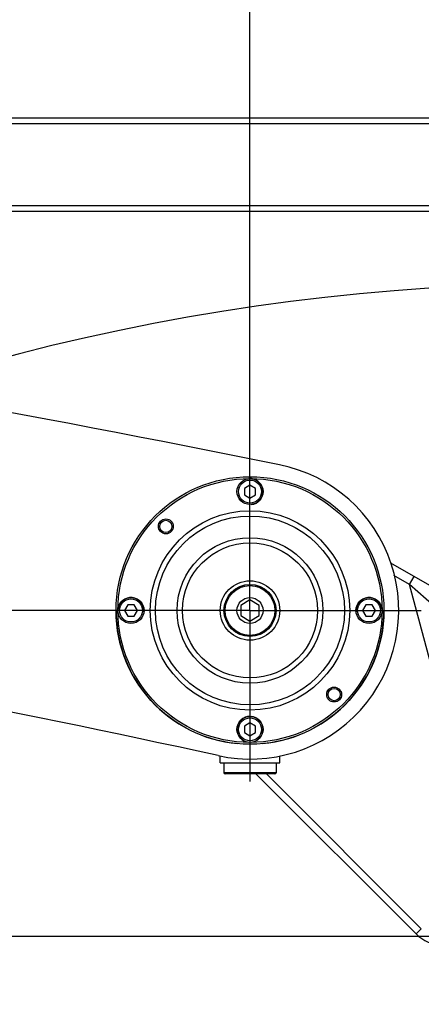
# Model space of a CAD drawing. Header units: millimetres. Extents: x 0 to 5940, y 0 to 4200.
# Tile 80 of 87: x 3442 to 3550, y 3141 to 3406. Entities that reach past the tile are written whole.
import ezdxf

# ---------------------------------------------------------------- set-up
doc = ezdxf.new("R2010")
doc.units = ezdxf.units.MM
doc.header["$LTSCALE"] = 326.7
doc.linetypes.add('CENTER', pattern=[0.6, 0.375, -0.075, 0.075, -0.075])
doc.layers.get('0').update_dxf_attribs({"linetype": 'CONTINUOUS'})
for name, color, linetype in [('304102000078DXF_CONTINUOUS_LINE', 7, 'CONTINUOUS'), ('304102000080DXF_CONTINUOUS_LINE', 7, 'CONTINUOUS'), ('304103000032DXF_CONTINUOUS_LINE', 7, 'CONTINUOUS'), ('304104000218_DXF_AXIS', 7, 'CONTINUOUS'), ('304104000218DXF_CONTINUOUS_LINE', 7, 'CONTINUOUS'), ('304105000174DXF_CONTINUOUS_LINE', 7, 'CONTINUOUS'), ('501023000069DXF_CONTINUOUS_LINE', 7, 'CONTINUOUS'), ('604006000001DXF_CONTINUOUS_LINE', 7, 'CONTINUOUS'), ('604007000001DXF_CONTINUOUS_LINE', 7, 'CONTINUOUS'), ('626001000001DXF_CONTINUOUS_LINE', 7, 'CONTINUOUS'), ('RB15-1-B-JSZL_DXF_DIMENSION', 7, 'CONTINUOUS')]:
    doc.layers.add(name, color=color, linetype=linetype)
doc.styles.get("Standard").update_dxf_attribs({"font": 'txt', "width": 0.7})
doc.dimstyles.new('DIMSTYLE_10', dxfattribs={"dimtxt": 85, "dimasz": 45, "dimexe": 1.5, "dimexo": 0, "dimgap": 2.125, "dimtad": 1, "dimdsep": 46, "dimtxsty": 'Standard', "dimblk": '_FILLED', "dimblk1": '_FILLED', "dimblk2": '_FILLED', "dimcen": 0.09, "dimclrt": 5, "dimazin": 2, "dimtp": 0.8, "dimtm": 0.8, "dimtfac": 1, "dimtofl": 0, "dimtmove": 0, "dimatfit": 3, "dimldrblk": '_FILLED', "dimfxl": 0, "dimtolj": 1, "dimarcsym": 0})
doc.dimstyles.new('DIMSTYLE_11', dxfattribs={"dimtxt": 85, "dimasz": 45, "dimexe": 1.5, "dimexo": 0, "dimgap": 2.125, "dimtad": 1, "dimdec": 1, "dimdsep": 46, "dimtxsty": 'Standard', "dimblk": '_FILLED', "dimblk1": '_FILLED', "dimblk2": '_FILLED', "dimcen": 0.09, "dimclrt": 5, "dimazin": 2, "dimtp": 1.2, "dimtm": 1.2, "dimtfac": 1, "dimtdec": 1, "dimtofl": 0, "dimtmove": 0, "dimatfit": 3, "dimldrblk": '_FILLED', "dimfxl": 0, "dimtolj": 1, "dimarcsym": 0})
doc.dimstyles.new('DIMSTYLE_3', dxfattribs={"dimtxt": 85, "dimasz": 45, "dimexe": 1.5, "dimexo": 0, "dimgap": 2.125, "dimtad": 1, "dimdsep": 46, "dimtxsty": 'Standard', "dimblk": '_FILLED', "dimblk1": '_FILLED', "dimblk2": '_FILLED', "dimcen": 0.09, "dimclrt": 5, "dimazin": 2, "dimtp": 0.5, "dimtm": 0.5, "dimtfac": 1, "dimtofl": 0, "dimtmove": 0, "dimatfit": 3, "dimldrblk": '_FILLED', "dimfxl": 0, "dimtolj": 1, "dimarcsym": 0})
doc.dimstyles.new('DIMSTYLE_4', dxfattribs={"dimtxt": 85, "dimasz": 45, "dimexe": 1.5, "dimexo": 0, "dimgap": 2.125, "dimtad": 0, "dimtih": 1, "dimtoh": 1, "dimdec": 1, "dimdsep": 46, "dimtxsty": 'Standard', "dimblk": '_FILLED', "dimblk1": '_FILLED', "dimblk2": '_FILLED', "dimcen": 0.09, "dimclrt": 5, "dimazin": 2, "dimtp": 0.8, "dimtm": 0.8, "dimtfac": 1, "dimtdec": 1, "dimtofl": 0, "dimtmove": 0, "dimatfit": 3, "dimldrblk": '_FILLED', "dimfxl": 0, "dimtolj": 1, "dimarcsym": 0})
doc.dimstyles.new('DIMSTYLE_8', dxfattribs={"dimtxt": 85, "dimasz": 45, "dimexe": 1.5, "dimexo": 0, "dimgap": 2.125, "dimtad": 0, "dimtih": 1, "dimtoh": 1, "dimdsep": 46, "dimtxsty": 'Standard', "dimblk": '_FILLED', "dimblk1": '_FILLED', "dimblk2": '_FILLED', "dimcen": 0.09, "dimclrt": 5, "dimazin": 2, "dimtp": 1.2, "dimtm": 1.2, "dimtfac": 1, "dimtofl": 0, "dimtmove": 0, "dimatfit": 3, "dimldrblk": '_FILLED', "dimfxl": 0, "dimtolj": 1, "dimarcsym": 0})

# ---------------------------------------------------------------- blocks, each defined once
blk = doc.blocks.new('*D12')
at = {"layer": 'RB15-1-B-JSZL_DXF_DIMENSION', "color": 2, "linetype": 'Continuous', "transparency": 16777216}
blk.add_line((3167.25, 3159.58), (4396.7, 3159.58), dxfattribs=at)
blk = doc.blocks.new('_FILLED')
at = {"color": 0, "linetype": 'ByBlock'}
blk.add_solid([(0, 0), (-1, 0.1667), (-1, -0.1667)], dxfattribs=at)
blk = doc.blocks.new('*D17')
at = {"layer": 'RB15-1-B-JSZL_DXF_DIMENSION', "color": 2, "linetype": 'Continuous', "transparency": 16777216}
blk.add_line((4228.9, 2523.27), (4228.9, 3795.36), dxfattribs=at)
blk = doc.blocks.new('*D22')
at = {"layer": 'RB15-1-B-JSZL_DXF_DIMENSION', "color": 2, "linetype": 'Continuous', "transparency": 16777216}
for p, q in [((2883.9, 3247.27), (2883.9, 3475.31)), ((3503.9, 3293.27), (3503.9, 3475.31)), ((2883.9, 3460.31), (3193.9, 3460.31)), ((3503.9, 3460.31), (3193.9, 3460.31))]:
    blk.add_line(p, q, dxfattribs=at)
at = {"layer": 'RB15-1-B-JSZL_DXF_DIMENSION', "color": 2, "linetype": 'Continuous', "transparency": 16777216, "xscale": 45, "yscale": 45, "zscale": 45, "rotation": 180}
blk.add_blockref('_FILLED', (2883.9, 3460.31), dxfattribs=at)
at = {"layer": 'RB15-1-B-JSZL_DXF_DIMENSION', "color": 2, "linetype": 'Continuous', "transparency": 16777216, "xscale": 45, "yscale": 45, "zscale": 45}
blk.add_blockref('_FILLED', (3503.9, 3460.31), dxfattribs=at)
blk = doc.blocks.new('*D23')
at = {"layer": 'RB15-1-B-JSZL_DXF_DIMENSION', "color": 2, "linetype": 'Continuous', "transparency": 16777216}
for p, q in [((3503.9, 3293.27), (3503.9, 3475.31)), ((3628.9, 3161.27), (3628.9, 3475.31)), ((3503.9, 3460.31), (3566.4, 3460.31)), ((3628.9, 3460.31), (3566.4, 3460.31)), ((3566.4, 3460.31), (3905.49, 3460.31))]:
    blk.add_line(p, q, dxfattribs=at)
at = {"layer": 'RB15-1-B-JSZL_DXF_DIMENSION', "color": 2, "linetype": 'Continuous', "transparency": 16777216, "xscale": 45, "yscale": 45, "zscale": 45, "rotation": 180}
blk.add_blockref('_FILLED', (3503.9, 3460.31), dxfattribs=at)
at = {"layer": 'RB15-1-B-JSZL_DXF_DIMENSION', "color": 2, "linetype": 'Continuous', "transparency": 16777216, "xscale": 45, "yscale": 45, "zscale": 45}
blk.add_blockref('_FILLED', (3628.9, 3460.31), dxfattribs=at)
blk = doc.blocks.new('*D24')
at = {"layer": 'RB15-1-B-JSZL_DXF_DIMENSION', "color": 2, "linetype": 'Continuous', "transparency": 16777216}
for p, q in [((3457.9, 3247.27), (3407.76, 3247.27)), ((3422.76, 3247.27), (3422.76, 3185.27)), ((3422.76, 3123.27), (3422.76, 3185.27)), ((3422.76, 3185.27), (3422.76, 2878.08)), ((3584.48, 3123.27), (3407.76, 3123.27))]:
    blk.add_line(p, q, dxfattribs=at)
at = {"layer": 'RB15-1-B-JSZL_DXF_DIMENSION', "color": 2, "linetype": 'Continuous', "transparency": 16777216, "xscale": 45, "yscale": 45, "zscale": 45}
for p, rotation in [((3422.76, 3247.27), 90), ((3422.76, 3123.27), 270)]:
    blk.add_blockref('_FILLED', p, dxfattribs=dict(at, rotation=rotation))
blk = doc.blocks.new('*D25')
at = {"layer": 'RB15-1-B-JSZL_DXF_DIMENSION', "color": 2, "linetype": 'Continuous', "transparency": 16777216}
for p, q in [((2718.9, 3042.32), (2718.9, 3639.11)), ((3726.12, 3367.27), (3726.12, 3639.11)), ((2718.9, 3624.11), (3222.51, 3624.11)), ((3726.12, 3624.11), (3222.51, 3624.11))]:
    blk.add_line(p, q, dxfattribs=at)
at = {"layer": 'RB15-1-B-JSZL_DXF_DIMENSION', "color": 2, "linetype": 'Continuous', "transparency": 16777216, "xscale": 45, "yscale": 45, "zscale": 45, "rotation": 180}
blk.add_blockref('_FILLED', (2718.9, 3624.11), dxfattribs=at)
at = {"layer": 'RB15-1-B-JSZL_DXF_DIMENSION', "color": 2, "linetype": 'Continuous', "transparency": 16777216, "xscale": 45, "yscale": 45, "zscale": 45}
blk.add_blockref('_FILLED', (3726.12, 3624.11), dxfattribs=at)

msp = doc.modelspace()

# ---------------------------------------------------------------- linework, layer by layer
at = {"color": 2, "linetype": 'Continuous'}
msp.add_arc((3591.511, 2735.32), 600, 20, 135, dxfattribs=at)
at = {"layer": '304102000078DXF_CONTINUOUS_LINE', "color": 7, "linetype": 'Continuous'}
for centre, radius, start, end in [((2521.823, -1614.534), 5000, 78.579978, 83.270907), ((3503.902, 3247.268), 40, 257.5846, 78.57998), ((2850.308, 278.36), 3000, 77.584597, 84.250489)]:
    msp.add_arc(centre, radius, start, end, dxfattribs=at)
at = {"layer": '304102000080DXF_CONTINUOUS_LINE', "color": 7, "linetype": 'Continuous'}
for p, q in [((3576.257, 3240.134), (3541.778, 3260.041)), ((3505.475, 3203.268), (3548.547, 3160.197))]:
    msp.add_line(p, q, dxfattribs=at)
at = {"layer": '304102000080DXF_CONTINUOUS_LINE', "color": 9, "linetype": 'Continuous'}
for p, q in [((3546.757, 3254.28), (3542.559, 3256.703)), ((3546.757, 3254.28), (3548.007, 3256.445)), ((3564.81, 3186.903), (3546.757, 3254.28)), ((3553.527, 3248.329), (3546.757, 3254.28)), ((3508.304, 3203.268), (3549.961, 3161.611)), ((3549.961, 3161.611), (3548.547, 3160.197))]:
    msp.add_line(p, q, dxfattribs=at)
at = {"layer": '304102000080DXF_CONTINUOUS_LINE', "color": 7, "linetype": 'Continuous'}
msp.add_arc((3555.618, 3167.268), 10, 225, 270, dxfattribs=at)
at = {"layer": '304103000032DXF_CONTINUOUS_LINE', "color": 7, "linetype": 'Continuous'}
for p, q in [((3667.98, 3379.768), (3112.252, 3379.768)), ((3112.252, 3354.768), (3667.98, 3354.768))]:
    msp.add_line(p, q, dxfattribs=at)
at = {"layer": '304103000032DXF_CONTINUOUS_LINE', "color": 9, "linetype": 'Continuous'}
for p, q in [((3667.98, 3378.268), (3112.252, 3378.268)), ((3112.252, 3356.268), (3667.98, 3356.268))]:
    msp.add_line(p, q, dxfattribs=at)
at = {"layer": '304104000218_DXF_AXIS', "color": 7, "linetype": 'CENTER'}
for q in [(3503.902, 3293.268), (3457.902, 3247.268), (3503.902, 3201.268), (3549.902, 3247.268)]:
    msp.add_line((3503.902, 3247.268), q, dxfattribs=at)
at = {"layer": '304104000218DXF_CONTINUOUS_LINE', "color": 7, "linetype": 'Continuous'}
for centre, radius in [((3503.902, 3247.268), 36), ((3481.274, 3269.895), 2), ((3481.274, 3269.895), 1.65), ((3526.529, 3224.64), 2), ((3526.529, 3224.64), 1.65)]:
    msp.add_circle(centre, radius, dxfattribs=at)
at = {"layer": '304104000218DXF_CONTINUOUS_LINE', "color": 9, "linetype": 'Continuous'}
for radius in [35.5, 26.828, 25.414, 19.586, 18.172]:
    msp.add_circle((3503.902, 3247.268), radius, dxfattribs=at)
at = {"layer": '304105000174DXF_CONTINUOUS_LINE', "color": 7, "linetype": 'Continuous'}
for start, end in [(180, 264.68821), (275.31351, 360)]:
    msp.add_arc((3503.902, 3247.268), 36, start, end, dxfattribs=at)
at = {"layer": '501023000069DXF_CONTINUOUS_LINE', "color": 7, "linetype": 'Continuous'}
for p, q in [((3503.902, 3281), (3502.402, 3280.134)), ((3505.402, 3280.134), (3503.902, 3281)), ((3502.402, 3280.134), (3502.402, 3278.402)), ((3502.402, 3278.402), (3503.902, 3277.536)), ((3503.902, 3277.536), (3505.402, 3278.402)), ((3505.402, 3278.402), (3505.402, 3280.134)), ((3471.036, 3248.768), (3470.17, 3247.268)), ((3470.17, 3247.268), (3471.036, 3245.768)), ((3472.768, 3248.768), (3471.036, 3248.768)), ((3473.634, 3247.268), (3472.768, 3248.768)), ((3472.768, 3245.768), (3473.634, 3247.268)), ((3535.036, 3248.768), (3534.17, 3247.268)), ((3534.17, 3247.268), (3535.036, 3245.768)), ((3536.768, 3248.768), (3535.036, 3248.768)), ((3537.634, 3247.268), (3536.768, 3248.768)), ((3536.768, 3245.768), (3537.634, 3247.268)), ((3471.036, 3245.768), (3472.768, 3245.768)), ((3535.036, 3245.768), (3536.768, 3245.768)), ((3503.902, 3217), (3502.402, 3216.134)), ((3502.402, 3216.134), (3502.402, 3214.402)), ((3505.402, 3216.134), (3503.902, 3217)), ((3505.402, 3214.402), (3505.402, 3216.134)), ((3502.402, 3214.402), (3503.902, 3213.536)), ((3503.902, 3213.536), (3505.402, 3214.402))]:
    msp.add_line(p, q, dxfattribs=at)
for centre in [(3503.902, 3279.268), (3471.902, 3247.268), (3535.902, 3247.268), (3503.902, 3215.268)]:
    msp.add_circle(centre, 3.5, dxfattribs=at)
at = {"layer": '501023000069DXF_CONTINUOUS_LINE', "color": 9, "linetype": 'Continuous'}
for centre in [(3503.902, 3279.268), (3471.902, 3247.268), (3535.902, 3247.268), (3503.902, 3215.268)]:
    msp.add_circle(centre, 3.1, dxfattribs=at)
at = {"layer": '604006000001DXF_CONTINUOUS_LINE', "color": 7, "linetype": 'Continuous'}
for centre, start, end in [((3503.902, 3279.268), 275.35602, 95.35602), ((3471.902, 3247.268), 354.65032, 174.65032), ((3535.902, 3247.268), 5.35602, 185.35602), ((3503.902, 3215.268), 90, 264.65032), ((3503.902, 3215.268), 275.35602, 84.65032)]:
    msp.add_arc(centre, 3.5, start, end, dxfattribs=at)
at = {"layer": '604007000001DXF_CONTINUOUS_LINE', "color": 7, "linetype": 'Continuous'}
for p, q in [((3495.902, 3206.268), (3495.902, 3208.077)), ((3511.902, 3206.268), (3511.902, 3208.077)), ((3495.902, 3206.268), (3511.902, 3206.268))]:
    msp.add_line(p, q, dxfattribs=at)
msp.add_circle((3503.902, 3247.268), 8, dxfattribs=at)
at = {"layer": '626001000001DXF_CONTINUOUS_LINE', "color": 7, "linetype": 'Continuous'}
for p, q in [((3503.902, 3250.118), (3501.402, 3248.636)), ((3506.402, 3248.636), (3503.902, 3250.118)), ((3501.402, 3248.636), (3501.402, 3245.899)), ((3506.402, 3245.899), (3506.402, 3248.636)), ((3501.402, 3245.899), (3503.902, 3244.418)), ((3503.902, 3244.418), (3506.402, 3245.899)), ((3496.902, 3206.268), (3496.902, 3203.568)), ((3510.902, 3206.268), (3510.902, 3203.568)), ((3510.602, 3203.268), (3497.202, 3203.268))]:
    msp.add_line(p, q, dxfattribs=at)
at = {"layer": '626001000001DXF_CONTINUOUS_LINE', "color": 9, "linetype": 'Continuous'}
msp.add_line((3510.902, 3203.568), (3496.902, 3203.568), dxfattribs=at)
at = {"layer": '626001000001DXF_CONTINUOUS_LINE', "color": 7, "linetype": 'Continuous'}
for radius in [7, 3.5]:
    msp.add_circle((3503.902, 3247.268), radius, dxfattribs=at)
at = {"layer": '626001000001DXF_CONTINUOUS_LINE', "color": 9, "linetype": 'Continuous'}
msp.add_circle((3503.902, 3247.268), 6.7, dxfattribs=at)
at = {"layer": '626001000001DXF_CONTINUOUS_LINE', "color": 7, "linetype": 'Continuous'}
for centre, start, end in [((3497.202, 3203.568), 180, 270), ((3510.602, 3203.568), 270, 360)]:
    msp.add_arc(centre, 0.3, start, end, dxfattribs=at)

# ---------------------------------------------------------------- dimensions: what is measured, and where the dimension line sits
at = {"layer": 'RB15-1-B-JSZL_DXF_DIMENSION', "color": 2, "linetype": 'Continuous'}
for feature_location, offset, dtype, origin, dimstyle, override, picture, middle in [((4228.902, 2523.268), (0, 1272.095), 1, (2718.902, 2523.268), 'DIMSTYLE_8', {"dimgap": 21.249823, "dimtad": 1, "dimtih": 0, "dimtoh": 0}, '*D17', (4207.652, 3837.863)), ((3167.247, 3159.584), (1229.451, 0), 0, (3167.247, 2197.768), 'DIMSTYLE_4', {"dimgap": 21.249982, "dimtad": 1, "dimtih": 0, "dimtoh": 0}, '*D12', (4439.198, 3180.834))]:
    dim = msp.add_ordinate_dim(feature_location=feature_location, offset=offset, dtype=dtype, origin=origin, dimstyle=dimstyle, override=override, dxfattribs=at)
    dim.commit()
    dim.dimension.update_dxf_attribs({"geometry": picture, "text_midpoint": middle})
for base, p1, p2, dimstyle, picture, middle in [((3726.116, 3624.111), (2718.902, 3042.317), (3726.116, 3367.268), 'DIMSTYLE_11', '*D25', (3186.165, 3624.111)), ((3503.902, 3460.307), (2883.902, 3247.268), (3503.902, 3293.268), 'DIMSTYLE_10', '*D22', (3177.438, 3460.307))]:
    dim = msp.add_linear_dim(base=base, p1=p1, p2=p2, dimstyle=dimstyle, dxfattribs=at)
    dim.commit()
    dim.dimension.update_dxf_attribs({"geometry": picture, "text_midpoint": middle, "dimtype": 160})
for base, p1, p2, angle, picture, middle in [((3503.902, 3460.307), (3628.902, 3161.268), (3503.902, 3293.268), 180, '*D23', (3726.991, 3460.307)), ((3422.756, 3247.268), (3584.479, 3123.268), (3457.902, 3247.268), 90, '*D24', (3422.756, 2878.084))]:
    dim = msp.add_linear_dim(base=base, p1=p1, p2=p2, angle=angle, dimstyle='DIMSTYLE_3', dxfattribs=at)
    dim.commit()
    dim.dimension.update_dxf_attribs({"geometry": picture, "text_midpoint": middle, "dimtype": 160})

doc.saveas('drawing.dxf')
